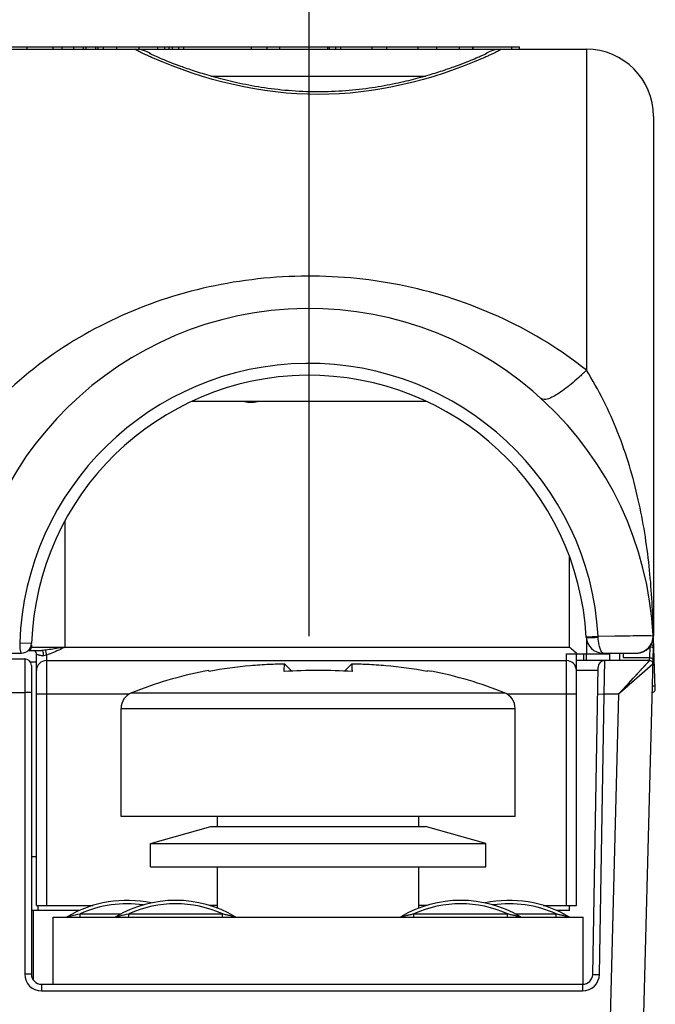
# Model space of a CAD drawing. Header units: millimetres. Extents: x 0 to 594, y 0 to 420.
# Tile 22 of 117: x 129 to 148, y 355 to 384. Entities that reach past the tile are written whole.
import ezdxf

# ---------------------------------------------------------------- set-up
doc = ezdxf.new("R2010")
doc.units = ezdxf.units.MM
doc.header["$LTSCALE"] = 32.67
doc.layers.get('0').update_dxf_attribs({"linetype": 'CONTINUOUS'})
doc.layers.add('3_ALL_AXES', color=7, linetype='CONTINUOUS')
doc.styles.get("Standard").update_dxf_attribs({"font": 'txt', "width": 0.85})
doc.dimstyles.new('DIMSTYLE_8', dxfattribs={"dimtxt": 3.5, "dimasz": 3.5, "dimexe": 1, "dimexo": 0.5, "dimgap": 0.875, "dimtad": 1, "dimdec": 1, "dimdsep": 46, "dimtxsty": 'STANDARD', "dimblk": '_FILLED', "dimblk1": '_FILLED', "dimblk2": '_FILLED', "dimcen": 0.09, "dimadec": 4, "dimazin": 2, "dimtp": 0.15, "dimtm": 0.15, "dimtfac": 1, "dimtdec": 1, "dimtofl": 0, "dimtmove": 0, "dimatfit": 3, "dimldrblk": '_FILLED', "dimfxl": 1, "dimtolj": 1, "dimarcsym": 0})

# ---------------------------------------------------------------- blocks, each defined once
blk = doc.blocks.new('_FILLED')
at = {"color": 0, "linetype": 'BYBLOCK'}
blk.add_solid([(0, 0), (-1, 0.1429), (-1, -0.1429)], dxfattribs=at)
blk = doc.blocks.new('*D7')
at = {"color": 2, "linetype": 'CONTINUOUS'}
for p, q in [((98.269, 365.632), (98.269, 398.333)), ((137.729, 365.632), (137.729, 398.333)), ((98.269, 397.333), (117.999, 397.333)), ((137.729, 397.333), (117.999, 397.333))]:
    blk.add_line(p, q, dxfattribs=at)
at = {"color": 2, "linetype": 'CONTINUOUS', "xscale": 3.5, "yscale": 3.5, "zscale": 3.5, "rotation": 180}
blk.add_blockref('_FILLED', (98.269, 397.333), dxfattribs=at)
at = {"color": 2, "linetype": 'CONTINUOUS', "xscale": 3.5, "yscale": 3.5, "zscale": 3.5}
blk.add_blockref('_FILLED', (137.729, 397.333), dxfattribs=at)
at = {"color": 2, "linetype": 'CONTINUOUS', "insert": (117.999, 401.708), "char_height": 3.5, "width": 14.625, "attachment_point": 2, "line_spacing_factor": 0.9}
blk.add_mtext('39.5', dxfattribs=at)

msp = doc.modelspace()

# ---------------------------------------------------------------- linework, layer by layer
at = {"color": 7, "linetype": 'CONTINUOUS'}
for p, q in [((89.99873, 383.13193), (145.99873, 383.13193)), ((106.49765, 383.20778), (143.99873, 383.20778)), ((130.36974, 383.13193), (130.36974, 383.20778)), ((130.71132, 383.13193), (130.71132, 383.20778)), ((131.07811, 383.13193), (131.07811, 383.20778)), ((131.37199, 383.13193), (131.37199, 383.20778)), ((131.43904, 383.13193), (131.43904, 383.20778)), ((131.59921, 383.13193), (131.59921, 383.20778)), ((131.99873, 383.13193), (131.99873, 383.20778)), ((133.42378, 383.13193), (133.42378, 383.20778)), ((133.65167, 383.13193), (133.65167, 383.20778)), ((133.99873, 383.13193), (133.99873, 383.20778)), ((136.00848, 383.13193), (136.00848, 383.20778)), ((136.47435, 383.13193), (136.47435, 383.20778)), ((136.85249, 383.13193), (136.85249, 383.20778)), ((138.28981, 383.13193), (138.28981, 383.20778)), ((138.52467, 383.13193), (138.52467, 383.20778)), ((138.67421, 383.13193), (138.67421, 383.20778)), ((139.60597, 383.13193), (139.60597, 383.20778)), ((140.04678, 383.13193), (140.04678, 383.20778)), ((140.98062, 383.13193), (140.98062, 383.20778)), ((141.54051, 383.13193), (141.54051, 383.20778)), ((142.20903, 383.13193), (142.20903, 383.20778)), ((142.61015, 383.13193), (142.61015, 383.20778)), ((142.62225, 383.13193), (142.62225, 383.20778)), ((143.77354, 383.13193), (143.77354, 383.20778)), ((143.99873, 383.13193), (143.99873, 383.20778)), ((132.9876, 382.99845), (132.97857, 383.00294)), ((133.05217, 382.96772), (133.02653, 382.97971)), ((133.08194, 382.95405), (133.05217, 382.96772)), ((133.11583, 382.93875), (133.08194, 382.95405)), ((133.15387, 382.92184), (133.11583, 382.93875)), ((133.19613, 382.90333), (133.15387, 382.92184)), ((133.24261, 382.88326), (133.19613, 382.90333)), ((133.29327, 382.8617), (133.24261, 382.88326)), ((133.34817, 382.83868), (133.29327, 382.8617)), ((133.40741, 382.81422), (133.34817, 382.83868)), ((133.47108, 382.78834), (133.40741, 382.81422)), ((133.53928, 382.76106), (133.47108, 382.78834)), ((142.54618, 382.79634), (142.48519, 382.77182)), ((142.60333, 382.81967), (142.54618, 382.79634)), ((142.65673, 382.84178), (142.60333, 382.81967)), ((142.70651, 382.86268), (142.65673, 382.84178)), ((142.75276, 382.88237), (142.70651, 382.86268)), ((142.79556, 382.90083), (142.75276, 382.88237)), ((142.83492, 382.91802), (142.79556, 382.90083)), ((142.87078, 382.9339), (142.83492, 382.91802)), ((142.90316, 382.94844), (142.87078, 382.9339)), ((142.96908, 382.97884), (142.94528, 382.96772)), ((142.9894, 382.9885), (142.96908, 382.97884)), ((143.00618, 382.99664), (142.9894, 382.9885)), ((133.6121, 382.73244), (133.53928, 382.76106)), ((133.68959, 382.7025), (133.6121, 382.73244)), ((133.77181, 382.67133), (133.68959, 382.7025)), ((133.85881, 382.639), (133.77181, 382.67133)), ((142.20065, 382.66197), (142.11884, 382.63173)), ((142.27807, 382.69114), (142.20065, 382.66197)), ((142.35123, 382.71919), (142.27807, 382.69114)), ((142.42024, 382.74609), (142.35123, 382.71919)), ((142.48519, 382.77182), (142.42024, 382.74609)), ((147.99873, 381.13193), (147.99873, 365.63193)), ((141.23371, 372.63193), (134.22337, 372.63193)), ((145.99873, 365.57037), (145.99873, 365.10778)), ((148.05273, 364.06127), (147.99977, 365.57794)), ((129.35254, 365.20778), (129.75863, 365.20778)), ((129.44873, 365.37775), (129.44873, 365.30778)), ((147.34539, 340.45778), (147.99604, 365.30517)), ((124.99873, 365.13193), (129.15397, 365.13193)), ((128.19873, 364.95778), (129.24873, 364.95778)), ((129.59873, 357.60778), (129.59873, 365.10778)), ((129.89873, 364.90778), (145.40065, 364.90778)), ((145.40065, 365.10778), (146.69873, 365.10778)), ((145.70065, 357.60778), (145.70065, 365.10778)), ((147.88298, 364.90778), (145.70065, 364.90778)), ((145.71078, 365.1193), (145.72393, 365.10778)), ((145.91631, 365.10778), (145.91631, 364.90778)), ((146.00571, 364.90778), (145.99873, 365.10778)), ((146.49448, 365.13193), (146.47691, 365.13224)), ((146.49448, 365.13193), (147.49862, 365.13193)), ((146.72288, 365.13193), (146.69873, 365.10778)), ((146.69874, 364.90778), (146.69874, 365.10778)), ((146.99873, 364.90778), (146.99873, 365.13193)), ((147.09873, 365.13193), (147.09873, 364.99565)), ((129.44873, 364.75778), (129.44873, 355.55778)), ((134.73643, 364.61115), (134.75157, 364.58492)), ((137.21025, 364.59506), (137.05556, 364.75077)), ((138.9419, 364.75077), (138.7872, 364.59506)), ((141.24588, 364.58492), (141.26103, 364.61115)), ((146.18541, 355.55255), (146.34527, 364.71127)), ((128.39873, 363.95778), (129.24873, 363.95778)), ((132.12373, 360.25778), (132.12373, 363.48284)), ((143.87373, 360.25778), (143.87373, 363.48284)), ((129.59873, 357.60778), (131.28687, 357.60778)), ((134.99873, 357.60778), (134.7603, 357.60778)), ((141.23713, 357.60778), (140.99873, 357.60778)), ((144.71053, 357.60778), (145.70065, 357.60778)), ((145.49873, 357.45778), (145.49873, 357.60778)), ((129.49873, 357.45778), (129.49873, 355.3931)), ((130.09873, 355.25778), (130.09873, 357.25778)), ((130.09873, 357.25778), (145.89873, 357.25778)), ((145.89873, 355.25778), (145.89873, 357.25778)), ((129.74873, 355.25778), (145.88545, 355.25778))]:
    msp.add_line(p, q, dxfattribs=at)
at = {"color": 9, "linetype": 'CONTINUOUS'}
for p, q in [((129.32352, 383.13193), (129.32352, 383.20778)), ((130.09675, 383.13193), (130.09675, 383.20778)), ((131.00024, 383.13193), (131.00024, 383.20778)), ((132.6602, 383.13193), (132.6602, 383.20778)), ((133.21661, 383.13193), (133.21661, 383.20778)), ((133.55335, 383.13193), (133.55335, 383.20778)), ((133.84518, 383.13193), (133.84518, 383.20778)), ((138.33414, 383.13193), (138.33414, 383.20778)), ((145.99873, 383.13193), (145.99863, 373.56319)), ((134.79478, 382.33193), (141.20266, 382.33193)), ((130.44873, 369.07417), (130.44873, 365.30778)), ((145.49873, 365.30778), (145.49873, 367.99077)), ((145.99454, 365.61651), (146.34862, 365.63727)), ((146.34862, 365.63727), (147.98527, 365.65752)), ((146.34862, 365.63727), (146.85027, 365.64407)), ((147.38877, 365.65076), (147.56433, 365.65282)), ((147.99454, 365.62258), (147.99381, 365.6577)), ((129.09929, 365.43385), (129.45379, 365.42144)), ((129.42692, 365.30778), (129.44873, 365.30778)), ((129.45421, 365.30778), (145.49873, 365.30778)), ((147.88605, 364.99565), (147.89454, 365.31991)), ((129.24873, 364.95778), (129.24873, 355.55778)), ((129.89873, 365.07231), (129.89873, 357.60778)), ((145.40065, 357.60778), (145.40065, 365.10778)), ((146.49873, 365.13193), (146.49873, 365.10778)), ((146.53128, 363.90778), (146.54524, 364.90778)), ((146.95866, 363.9073), (147.88251, 364.90727)), ((147.09873, 364.99565), (147.88605, 364.99565)), ((147.85536, 364.87793), (147.86973, 364.8934)), ((147.88251, 364.90727), (147.88298, 364.90778)), ((147.88267, 364.90728), (147.88298, 364.90778)), ((147.88361, 364.92575), (147.88605, 364.99565)), ((146.34346, 364.60778), (145.70065, 364.60778)), ((147.98295, 364.80517), (146.95861, 363.90735)), ((147.86102, 364.69827), (147.48894, 364.37218)), ((147.62136, 364.62462), (147.65189, 364.65765)), ((147.70643, 364.71671), (147.80758, 364.82615)), ((147.82207, 364.84189), (147.84596, 364.8677)), ((147.91548, 364.746), (147.89937, 364.73192)), ((147.95238, 364.77833), (147.94191, 364.76921)), ((147.97381, 364.79712), (147.96823, 364.79229)), ((147.24946, 364.22206), (147.39381, 364.3783)), ((147.47833, 364.4698), (147.51718, 364.51183)), ((147.22224, 364.13834), (147.02846, 363.96886)), ((147.39026, 364.28564), (147.28088, 364.18981)), ((129.44873, 363.95778), (129.24873, 363.95778)), ((132.36115, 363.90778), (129.59873, 363.90778)), ((132.43773, 363.94696), (143.55972, 363.94696)), ((145.70065, 363.90778), (143.63631, 363.90778)), ((146.33131, 363.91127), (146.53128, 363.90778)), ((146.38537, 355.54906), (146.53128, 363.90778)), ((146.95911, 363.90778), (146.53128, 363.90778)), ((146.95911, 363.90778), (146.70641, 354.25778)), ((147.02846, 363.96886), (146.95861, 363.90735)), ((132.12373, 363.48284), (143.87373, 363.48284)), ((130.51927, 357.27167), (130.55044, 357.27921)), ((130.9023, 357.25778), (130.9023, 357.35778)), ((130.9023, 357.35778), (132.12412, 357.35778)), ((131.96927, 357.27167), (132.00044, 357.27921)), ((132.3523, 357.25778), (132.3523, 357.35778)), ((132.3523, 357.35778), (135.14515, 357.35778)), ((135.14515, 357.25778), (135.14515, 357.35778)), ((140.8523, 357.25778), (140.8523, 357.35778)), ((140.8523, 357.35778), (143.64515, 357.35778)), ((143.64515, 357.25778), (143.64515, 357.35778)), ((143.87334, 357.35778), (145.09515, 357.35778)), ((145.09515, 357.25778), (145.09515, 357.35778)), ((129.44873, 355.55778), (129.24873, 355.55778)), ((146.18541, 355.55255), (146.38537, 355.54906)), ((129.74873, 355.25778), (129.74873, 355.05778)), ((145.88545, 355.25778), (145.88545, 355.05778)), ((129.74873, 355.05778), (145.88545, 355.05778))]:
    msp.add_line(p, q, dxfattribs=at)
at = {"color": 7, "linetype": 'CONTINUOUS'}
for points in [[(133.02653, 382.97971), (133.00501, 382.98997), (132.99579, 382.99444), (132.9876, 382.99845)], [(142.94528, 382.96772), (142.91805, 382.95521), (142.90316, 382.94844)], [(143.03172, 383.00952), (143.03176, 383.00955), (143.03077, 383.00902), (143.0281, 383.00763), (143.02427, 383.00567), (143.01935, 383.00317), (143.01322, 383.00012), (143.00618, 382.99664)], [(142.11884, 382.63173), (142.03253, 382.60044), (141.98766, 382.58443), (141.94164, 382.56819), (141.89444, 382.55172), (141.84607, 382.53504), (141.7965, 382.51815), (141.74574, 382.50107), (141.69377, 382.4838), (141.64058, 382.46637), (141.58616, 382.44878), (141.53051, 382.43105), (141.47361, 382.41319), (141.41546, 382.39522), (141.35605, 382.37715), (141.29537, 382.35901), (141.23341, 382.3408), (141.17016, 382.32256), (141.10563, 382.30429), (141.03976, 382.28601), (140.97257, 382.26774), (140.90403, 382.24951), (140.83411, 382.23133), (140.7628, 382.21322), (140.69011, 382.1952), (140.61598, 382.1773), (140.54042, 382.15955), (140.46342, 382.14197), (140.38494, 382.12458), (140.30498, 382.10742), (140.22355, 382.09052), (140.14057, 382.07392), (140.05607, 382.05763), (139.97005, 382.04171), (139.88246, 382.02617), (139.79331, 382.01106), (139.70263, 381.99642), (139.61038, 381.98229), (139.51657, 381.96871), (139.42123, 381.95573), (139.32448, 381.94341), (139.22634, 381.93178), (139.12685, 381.92091), (139.02618, 381.91083), (138.92436, 381.90158), (138.82145, 381.8932), (138.71762, 381.88574), (138.61293, 381.87923), (138.50741, 381.8737), (138.40128, 381.86919), (138.29459, 381.86571), (138.18738, 381.86329), (138.07988, 381.86194), (137.97215, 381.86167), (137.86424, 381.86248), (137.75638, 381.86437), (137.64861, 381.86735), (137.54101, 381.8714), (137.43378, 381.87652), (137.32699, 381.88269), (137.22068, 381.88987), (137.11506, 381.89804), (137.01018, 381.90718), (136.90609, 381.91724), (136.80298, 381.9282), (136.70091, 381.94001), (136.59991, 381.95264), (136.50014, 381.96603), (136.40166, 381.98013), (136.30447, 381.99491), (136.20866, 382.01032), (136.11427, 382.02629), (136.02131, 382.04281), (135.92982, 382.05982), (135.83983, 382.07728), (135.75136, 382.09515), (135.66442, 382.11338), (135.57902, 382.13193), (135.49519, 382.15077), (135.41293, 382.16985), (135.33225, 382.18914), (135.25317, 382.20858), (135.17569, 382.22816), (135.09983, 382.24783), (135.02558, 382.26756), (134.95294, 382.28731), (134.88193, 382.30706), (134.81253, 382.32678), (134.74473, 382.34645), (134.67851, 382.36602), (134.61387, 382.38549), (134.55075, 382.40484), (134.48913, 382.42405), (134.42901, 382.4431), (134.37034, 382.46199), (134.3131, 382.4807), (134.25729, 382.4992), (134.20285, 382.51751), (134.14977, 382.53559), (134.09806, 382.55344), (134.04765, 382.57106), (133.99854, 382.58843), (133.95072, 382.60555), (133.90415, 382.62241), (133.85881, 382.639)]]:
    msp.add_lwpolyline(points, dxfattribs=at)
at = {"color": 9, "linetype": 'CONTINUOUS'}
for points in [[(146.85027, 365.64407), (147.29158, 365.64959), (147.38877, 365.65076)], [(147.56433, 365.65282), (147.83017, 365.65582), (147.87713, 365.65634), (147.91584, 365.65677)], [(147.86973, 364.8934), (147.8747, 364.89886), (147.87848, 364.90292), (147.88117, 364.90569), (147.88267, 364.90728)], [(147.98295, 364.80517), (147.98243, 364.80487), (147.98081, 364.80341), (147.97796, 364.8008)], [(146.95866, 363.9073), (147.02198, 363.97551), (147.19647, 364.16479)]]:
    msp.add_lwpolyline(points, dxfattribs=at)
for centre, radius, start, end in [((132.55235, 382.33274), 0.79919, 55.249229, 89.996457), ((143.44511, 382.33274), 0.79919, 90.003536, 124.754804), ((137.72873, 365.13193), 8.63471, 3.355073, 177.996245), ((135.99873, 373.40778), 0.79997, 256.000262, 284.004905), ((121.00859, 365.15741), 26.98996, 1.061786, 1.404971), ((141.8967, 365.51149), 4.45368, 1.183217, 1.618265), ((147.48775, 365.63327), 0.50693, 344.174975, 351.482587), ((147.49625, 365.63209), 0.49835, 351.471781, 358.906321), ((148.09539, 365.67039), 0.11161, 202.207961, 205.362669), ((129.90683, 365.92546), 0.87949, 252.538975, 253.992665), ((147.49491, 365.63334), 0.50141, 270.077223, 284.82723), ((132.29873, 354.25778), 3.4, 81.771148, 114.249629), ((133.74873, 354.25778), 3.4, 65.750371, 114.249629), ((142.24873, 354.25778), 3.4, 65.750372, 114.249629), ((143.69873, 354.25778), 3.4, 65.750372, 98.228477), ((129.74873, 355.55778), 0.49996, 180, 270), ((145.88545, 355.55778), 0.49996, 270, 359)]:
    msp.add_arc(centre, radius, start, end, dxfattribs=at)
at = {"color": 7, "linetype": 'CONTINUOUS'}
for centre, radius, start, end in [((145.99873, 381.13193), 2, 0, 90), ((137.72873, 365.13193), 10.27, 2.933512, 178.275694), ((137.72873, 365.13193), 8.28, 3.264624, 177.996243), ((146.49448, 365.63193), 0.5, 183.264096, 269.999463), ((147.48592, 365.63193), 0.5, 270, 2.933512), ((147.49873, 365.63193), 0.5, 270, 360), ((129.15397, 365.43193), 0.3, 270, 357.996243), ((129.34873, 365.30778), 0.1, 270.000001, 360), ((129.49873, 365.10778), 0.1, 0, 90), ((147.89607, 365.30771), 0.1, 358.539722, 64.102025), ((129.24873, 364.75778), 0.2, 0, 90), ((129.89873, 364.60778), 0.3, 90, 180), ((145.40065, 364.60778), 0.3, 0, 90), ((146.54524, 364.70778), 0.2, 90, 179), ((147.88298, 364.80778), 0.1, 358.499727, 90.000007), ((136.90139, 352.80851), 11.99955, 100.945867, 111.838115), ((120.01771, 346.99376), 24.60893, 46.184061, 46.363098), ((155.97917, 346.99415), 24.60826, 133.63655, 133.815593), ((139.09606, 352.80851), 11.99955, 68.161885, 79.054133), ((147.95279, 364.05778), 0.1, 270.000008, 2), ((132.62373, 363.48284), 0.5, 111.838115, 180), ((143.37373, 363.48284), 0.5, 0, 68.161885), ((130.46843, 357.35778), 0.1, 287.15627, 300.556351), ((131.91843, 357.35778), 0.1, 287.15627, 300.556351), ((135.57901, 357.35778), 0.09999, 239.45254, 249.627712), ((140.41843, 357.35778), 0.1, 290.242833, 295.336667), ((144.07902, 357.35778), 0.1, 239.443649, 249.629812), ((145.52902, 357.35778), 0.1, 239.443649, 249.629812), ((129.74873, 355.55778), 0.3, 180, 270), ((145.88545, 355.55778), 0.3, 270, 359)]:
    msp.add_arc(centre, radius, start, end, dxfattribs=at)
at = {"color": 3, "linetype": 'CONTINUOUS'}
for centre, start, end in [((132.29873, 354.25778), 78.047424, 120.558432), ((133.74873, 354.25778), 59.441568, 120.558432), ((142.24873, 354.25778), 59.441568, 120.558432), ((143.69873, 354.25778), 59.441568, 101.953375)]:
    msp.add_arc(centre, 3.5, start, end, dxfattribs=at)
at = {"color": 9, "linetype": 'CONTINUOUS'}
for points, knots in [([(132.54873, 383.13033), (132.54873, 383.13083), (132.54999, 383.13207), (132.55147, 383.13193), (132.5524, 383.13193)], [0, 0, 0, 0, 0.35254209, 1, 1, 1, 1]), ([(133.05884, 382.87809), (133.01947, 382.89539), (132.9457, 382.92829), (132.84289, 382.97549), (132.75528, 383.01699), (132.68312, 383.0524), (132.62674, 383.08131), (132.58965, 383.10143), (132.56829, 383.11423), (132.55785, 383.12105), (132.55189, 383.12584), (132.54874, 383.12903), (132.54873, 383.13033)], [0, 0, 0, 0, 0.22625053, 0.42489127, 0.59514564, 0.73629828, 0.84763986, 0.92867152, 0.95776745, 0.97924969, 0.99318738, 1, 1, 1, 1]), ([(143.44873, 383.13033), (143.44872, 383.12903), (143.44557, 383.12584), (143.43961, 383.12105), (143.42918, 383.11423), (143.40782, 383.10144), (143.37075, 383.08133), (143.3144, 383.05243), (143.24228, 383.01704), (143.1547, 382.97556), (143.05194, 382.92837), (142.97821, 382.89549), (142.93885, 382.8782)], [0, 0, 0, 0, 0.00681662, 0.02075606, 0.04223837, 0.07133324, 0.1523614, 0.26370074, 0.40485326, 0.57510847, 0.77374975, 1, 1, 1, 1]), ([(143.44506, 383.13193), (143.44598, 383.13193), (143.44746, 383.13207), (143.44873, 383.13083), (143.44873, 383.13033)], [0, 0, 0, 0, 0.64745756, 1, 1, 1, 1]), ([(142.93885, 382.8782), (141.39491, 382.19966), (137.99893, 381.36975), (134.60291, 382.19955), (133.05884, 382.87809)], [0, 0, 0, 0, 0.49998328, 1, 1, 1, 1]), ([(145.99863, 373.56319), (145.24574, 374.16424), (143.58061, 375.18947), (140.79831, 376.13401), (137.85941, 376.47128), (134.91418, 376.18867), (132.1114, 375.29577), (129.58629, 373.81288), (127.83394, 372.09955), (126.73945, 370.47882), (126.30966, 369.59019), (126.12893, 369.13172)], [0, 0, 0, 0, 0.12373862, 0.24846615, 0.3746166, 0.5008491, 0.62571315, 0.74947953, 0.87377147, 0.93670272, 1, 1, 1, 1]), ([(145.99873, 373.56312), (145.92347, 373.4889), (145.77504, 373.34791), (145.55338, 373.15442), (145.34431, 372.98937), (145.15334, 372.85726), (145.00682, 372.77264), (144.90091, 372.72575), (144.7994, 372.69033), (144.69535, 372.67798), (144.65072, 372.71869)], [0, 0, 0, 0, 0.1931532, 0.37401441, 0.53749916, 0.67976847, 0.79774041, 0.84697106, 0.8896148, 1, 1, 1, 1]), ([(147.99043, 365.81918), (147.97487, 366.45339), (147.89653, 367.75772), (147.58511, 369.73802), (147.0923, 371.39141), (146.52412, 372.66372), (146.18166, 373.27095), (145.99863, 373.56329)], [0, 0, 0, 0, 0.23524916, 0.48392939, 0.74193387, 0.87210152, 1, 1, 1, 1]), ([(145.99529, 365.60346), (145.99537, 365.60201), (146.00096, 365.59959), (146.00986, 365.59792), (146.02605, 365.59602), (146.03831, 365.59534), (146.04549, 365.59501)], [0, 0, 0, 0, 0.08457659, 0.27673837, 0.58294525, 1, 1, 1, 1]), ([(146.04549, 365.59501), (146.08965, 365.59298), (146.19113, 365.59459), (146.29239, 365.5995), (146.34943, 365.60346)], [0, 0, 0, 0, 0.43604361, 1, 1, 1, 1]), ([(146.3944, 365.29882), (146.38799, 365.32027), (146.36227, 365.41988), (146.35133, 365.52306), (146.34943, 365.60346)], [0, 0, 0, 0, 0.21779339, 1, 1, 1, 1]), ([(147.97547, 365.49503), (147.95223, 365.41304), (147.86149, 365.25859), (147.70553, 365.1704), (147.62322, 365.14863)], [0, 0, 0, 0, 0.50023764, 1, 1, 1, 1]), ([(129.0993, 365.43385), (129.10143, 365.39542), (129.10101, 365.32375), (129.1102, 365.24049), (129.12284, 365.18513), (129.13153, 365.15587), (129.14359, 365.13193), (129.15397, 365.13193)], [0, 0, 0, 0, 0.36856315, 0.68358015, 0.80657757, 0.9005312, 1, 1, 1, 1]), ([(129.87307, 365.21948), (129.8629, 365.21827), (129.82489, 365.21341), (129.78673, 365.20778), (129.75863, 365.20778)], [0, 0, 0, 0, 0.2672377, 1, 1, 1, 1]), ([(129.75863, 365.20777), (129.76869, 365.20776), (129.78787, 365.18786), (129.79838, 365.15159), (129.80346, 365.10356), (129.79916, 365.06851), (129.79365, 365.05021)], [0, 0, 0, 0, 0.17426864, 0.39727938, 0.66901406, 1, 1, 1, 1]), ([(129.87307, 365.21948), (129.87189, 365.21016), (129.87364, 365.18499), (129.87721, 365.16033), (129.8802, 365.14504)], [0, 0, 0, 0, 0.37610501, 1, 1, 1, 1]), ([(130.44873, 365.30778), (130.39884, 365.29958), (130.20726, 365.26832), (130.01565, 365.23642), (129.87307, 365.21948)], [0, 0, 0, 0, 0.26039971, 1, 1, 1, 1]), ([(130.44873, 365.30778), (130.40351, 365.28556), (130.22415, 365.1985), (130.04104, 365.11685), (129.89873, 365.07231)], [0, 0, 0, 0, 0.25254178, 1, 1, 1, 1]), ([(146.49448, 365.13193), (146.48616, 365.13202), (146.46598, 365.1446), (146.42875, 365.19981), (146.40733, 365.25551), (146.3944, 365.29882)], [0, 0, 0, 0, 0.12445144, 0.32398687, 1, 1, 1, 1]), ([(147.89454, 365.31991), (147.90328, 365.3198), (147.93506, 365.31645), (147.96734, 365.30109), (147.98174, 365.28266)], [0, 0, 0, 0, 0.27213214, 1, 1, 1, 1]), ([(129.59871, 365.10778), (129.59871, 365.10286), (129.61917, 365.09515), (129.63184, 365.08999), (129.64293, 365.08649)], [0, 0, 0, 0, 0.29718991, 1, 1, 1, 1]), ([(129.6643, 365.08007), (129.67327, 365.07748), (129.71595, 365.06578), (129.75919, 365.05589), (129.79365, 365.05021)], [0, 0, 0, 0, 0.21090807, 1, 1, 1, 1]), ([(129.89873, 365.07231), (129.87305, 365.06229), (129.83864, 365.04866), (129.80208, 365.04884), (129.79365, 365.0502)], [0, 0, 0, 0, 0.76360364, 1, 1, 1, 1]), ([(129.8802, 365.14504), (129.88147, 365.1385), (129.88669, 365.11403), (129.89288, 365.08972), (129.89873, 365.07231)], [0, 0, 0, 0, 0.2661936, 1, 1, 1, 1]), ([(147.88605, 364.99565), (147.91095, 364.99532), (147.95712, 364.98516), (147.98653, 364.94187), (147.98602, 364.92232)], [0, 0, 0, 0, 0.56010392, 1, 1, 1, 1]), ([(147.9659, 364.15339), (147.98391, 364.15409), (148.01113, 364.15576), (148.03855, 364.15668), (148.04771, 364.15826)], [0, 0, 0, 0, 0.65975045, 1, 1, 1, 1]), ([(148.04771, 364.15826), (148.04811, 364.15833), (148.04853, 364.15845), (148.04933, 364.15861), (148.04932, 364.15877)], [0, 0, 0, 0, 0.72361421, 1, 1, 1, 1]), ([(130.55044, 357.27921), (130.57829, 357.28591), (130.69523, 357.3136), (130.81263, 357.33945), (130.9023, 357.35778)], [0, 0, 0, 0, 0.23837358, 1, 1, 1, 1]), ([(132.00044, 357.27921), (132.02829, 357.28591), (132.14523, 357.3136), (132.26263, 357.33945), (132.3523, 357.35778)], [0, 0, 0, 0, 0.23837358, 1, 1, 1, 1]), ([(135.14515, 357.35778), (135.17969, 357.35072), (135.24853, 357.33623), (135.33415, 357.31725), (135.40183, 357.30174), (135.44327, 357.29201), (135.47541, 357.28442), (135.49754, 357.279), (135.51415, 357.2753), (135.52389, 357.27252), (135.52729, 357.27206), (135.52819, 357.27167)], [0, 0, 0, 0, 0.26939838, 0.53750771, 0.67005893, 0.79996462, 0.86277144, 0.92236225, 0.97419586, 0.99253484, 1, 1, 1, 1]), ([(140.46927, 357.27167), (140.46618, 357.2703), (140.4885, 357.27693), (140.49748, 357.27826), (140.52275, 357.28463), (140.55374, 357.29188), (140.59576, 357.30178), (140.66321, 357.31722), (140.74895, 357.33624), (140.81776, 357.35072), (140.8523, 357.35778)], [0, 0, 0, 0, 0.02578929, 0.07761854, 0.13720731, 0.2000069, 0.32991031, 0.46246472, 0.7305864, 1, 1, 1, 1]), ([(143.64515, 357.35778), (143.67969, 357.35072), (143.74853, 357.33623), (143.83415, 357.31725), (143.90183, 357.30174), (143.94327, 357.29201), (143.97541, 357.28442), (143.99755, 357.27899), (144.01416, 357.2753), (144.0239, 357.2725), (144.0273, 357.27207), (144.02819, 357.27167)], [0, 0, 0, 0, 0.26940199, 0.53751475, 0.67006781, 0.79997439, 0.86278102, 0.92237337, 0.97421614, 0.99256499, 1, 1, 1, 1]), ([(145.09515, 357.35778), (145.12969, 357.35072), (145.19853, 357.33623), (145.28415, 357.31725), (145.35183, 357.30174), (145.39327, 357.29201), (145.42541, 357.28442), (145.44755, 357.27899), (145.46416, 357.2753), (145.4739, 357.2725), (145.4773, 357.27207), (145.47819, 357.27167)], [0, 0, 0, 0, 0.26940199, 0.53751475, 0.67006781, 0.79997439, 0.86278102, 0.92237337, 0.97421614, 0.99256499, 1, 1, 1, 1])]:
    msp.add_open_spline(points, degree=3, knots=knots, dxfattribs=at)
for points in [[(147.98527, 365.65752), (147.98578, 365.6475), (147.98827, 365.63749), (147.99206, 365.6282)], [(147.99454, 365.62258), (147.99683, 365.62511), (147.99872, 365.62852), (147.99873, 365.63193)], [(147.98174, 365.28266), (147.98713, 365.27576), (147.99129, 365.26758), (147.99324, 365.25904)], [(147.99324, 365.25904), (147.99417, 365.25497), (147.99462, 365.25076), (147.99451, 365.24659)]]:
    msp.add_open_spline(points, degree=3, dxfattribs=at)
at = {"color": 7, "linetype": 'CONTINUOUS'}
for points, knots in [([(145.49873, 365.30778), (145.51665, 365.29175), (145.58715, 365.22871), (145.65775, 365.16578), (145.71078, 365.1193)], [0, 0, 0, 0, 0.25432729, 1, 1, 1, 1]), ([(136.99999, 364.80393), (136.84726, 364.80106), (136.50623, 364.79056), (135.75401, 364.74123), (135.15716, 364.66069), (134.75157, 364.58493)], [0, 0, 0, 0, 0.2026685, 0.45257747, 1, 1, 1, 1]), ([(136.98845, 364.58492), (136.9889, 364.62141), (136.98983, 364.6792), (136.99199, 364.74795), (136.99496, 364.78435), (136.99782, 364.7998), (136.99999, 364.80393)], [0, 0, 0, 0, 0.49827921, 0.78999181, 0.93642275, 1, 1, 1, 1]), ([(141.24589, 364.58493), (140.83911, 364.66091), (140.24103, 364.74152), (139.48879, 364.79066), (139.14897, 364.80109), (138.99747, 364.80393)], [0, 0, 0, 0, 0.54901461, 0.79896039, 1, 1, 1, 1]), ([(138.99747, 364.80393), (138.99963, 364.7998), (139.00249, 364.78435), (139.00547, 364.74794), (139.00763, 364.67919), (139.00855, 364.6214), (139.009, 364.58492)], [0, 0, 0, 0, 0.06356987, 0.21003076, 0.50187562, 1, 1, 1, 1])]:
    msp.add_open_spline(points, degree=3, knots=knots, dxfattribs=at)
msp.add_open_spline([(139.00901, 364.58492), (138.6726, 364.60256), (137.99873, 364.61973), (137.32486, 364.60256), (136.98845, 364.58492)], degree=3, dxfattribs=at)
at = {"layer": '3_ALL_AXES', "color": 7, "linetype": 'CONTINUOUS'}
for p, q in [((129.59873, 364.85778), (129.42193, 364.85778)), ((134.73643, 364.61115), (134.6229, 364.58976)), ((141.26103, 364.61115), (141.37455, 364.58976)), ((143.87373, 360.25778), (132.12373, 360.25778)), ((134.99873, 359.95778), (134.99873, 360.25778)), ((140.99873, 359.95778), (140.99873, 360.25778)), ((132.99873, 359.45778), (134.79873, 359.95778)), ((134.79873, 359.95778), (141.19873, 359.95778)), ((142.99873, 359.45778), (141.19873, 359.95778)), ((132.99873, 358.75778), (132.99873, 359.45778)), ((132.99873, 359.45778), (142.99873, 359.45778)), ((142.99873, 358.75778), (142.99873, 359.45778)), ((129.59873, 359.05778), (129.44873, 359.05778)), ((132.99873, 358.75778), (142.99873, 358.75778)), ((134.99873, 357.5264), (134.99873, 358.75778)), ((140.99873, 357.5264), (140.99873, 358.75778)), ((129.64873, 357.45778), (129.64873, 357.60778)), ((130.88143, 357.45778), (129.44873, 357.45778)), ((145.49873, 357.45778), (145.11603, 357.45778))]:
    msp.add_line(p, q, dxfattribs=at)

# ---------------------------------------------------------------- dimensions: what is measured, and where the dimension line sits
at = {"color": 2, "linetype": 'CONTINUOUS'}
dim = msp.add_linear_dim(base=(137.72873, 397.33264), p1=(98.26873, 365.13193), p2=(137.72873, 365.13193), dimstyle='DIMSTYLE_8', dxfattribs=at)
dim.commit()
dim.dimension.update_dxf_attribs({"geometry": '*D7', "text_midpoint": (117.49873, 397.33264), "dimtype": 160})

doc.saveas('drawing.dxf')
